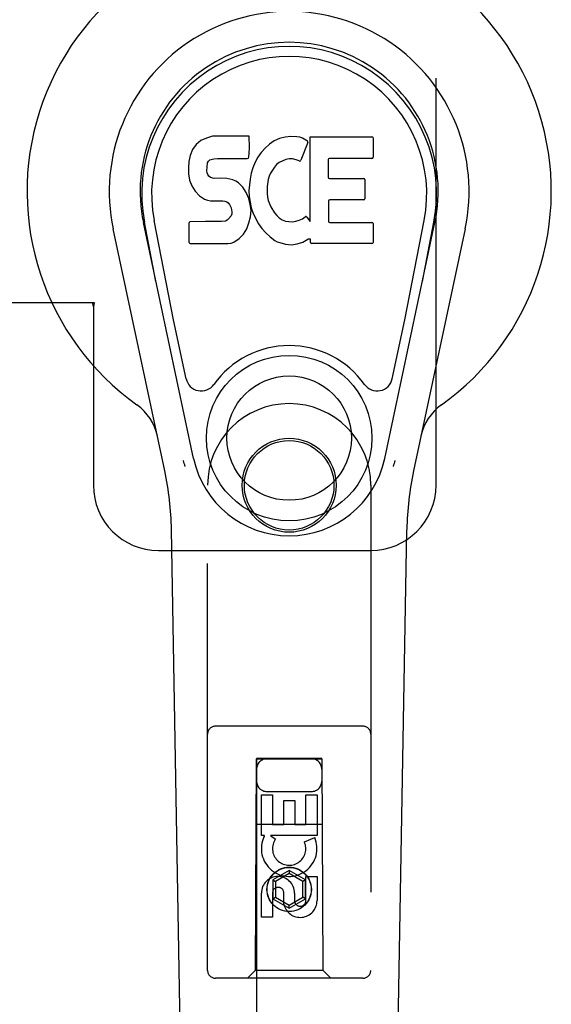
# Model space of a CAD drawing. Header units: inches. Extents: x 0 to 283, y 0 to 183.
# Tile 41 of 116: x 103.46 to 105.49, y 90.8 to 94.57. Entities that reach past the tile are written whole.
import ezdxf

# ---------------------------------------------------------------- set-up
doc = ezdxf.new("R2010")
doc.units = ezdxf.units.IN
doc.header["$LTSCALE"] = 15.583333
doc.header["$MEASUREMENT"] = 0
doc.linetypes.add('HIDDEN', pattern=[0.2, 0.1, -0.1])
doc.layers.add('RIGHTHAND_DOOR_ASSEMBLY', color=7, linetype='CONTINUOUS')

msp = doc.modelspace()

# ---------------------------------------------------------------- linework, layer by layer
at = {"layer": 'RIGHTHAND_DOOR_ASSEMBLY', "color": 8, "linetype": 'HIDDEN'}
for p, q in [((105.0503, 92.7868), (105.0503, 95.0368)), ((103.4199, 93.4868), (103.7408, 93.4868)), ((103.7334, 93.4868), (103.7378, 93.47)), ((103.7408, 93.4868), (103.7378, 93.47)), ((103.7378, 93.47), (103.7378, 92.7868)), ((104.1753, 90.9293), (104.1753, 92.7868)), ((104.8003, 92.7868), (104.8003, 90.9293)), ((103.9878, 92.5368), (104.8003, 92.5368)), ((104.7703, 91.8643), (104.2053, 91.8643)), ((104.3613, 91.7393), (104.3578, 90.9293)), ((104.3613, 91.7393), (104.6143, 91.7393)), ((104.6128, 91.7411), (104.3628, 91.7411)), ((104.3628, 91.7411), (104.3628, 57.7393)), ((104.6128, 91.7379), (104.3628, 91.7379)), ((104.6128, 57.7393), (104.6128, 91.7411)), ((104.6178, 90.9293), (104.6143, 91.7393)), ((104.4028, 91.6143), (104.5728, 91.6143)), ((104.3812, 91.6015), (104.4237, 91.6015)), ((104.3812, 91.4453), (104.3812, 91.6015)), ((104.4237, 91.6015), (104.4237, 91.488)), ((104.4671, 91.5802), (104.5096, 91.5802)), ((104.4671, 91.488), (104.4671, 91.5802)), ((104.5096, 91.5802), (104.5096, 91.488)), ((104.552, 91.6015), (104.5944, 91.6015)), ((104.552, 91.488), (104.552, 91.6015)), ((104.5944, 91.6015), (104.5944, 91.4453)), ((104.3602, 91.4893), (104.6154, 91.4893)), ((104.4237, 91.488), (104.4671, 91.488)), ((104.5096, 91.488), (104.552, 91.488)), ((104.3935, 91.4453), (104.3812, 91.4453)), ((104.3917, 91.4418), (104.3935, 91.4453)), ((104.5944, 91.4453), (104.4168, 91.4453)), ((104.4168, 91.4453), (104.4354, 91.4323)), ((104.5463, 91.421), (104.5855, 91.4379)), ((104.4878, 91.3118), (104.4253, 91.2757)), ((104.5503, 91.2757), (104.4878, 91.3118)), ((104.4878, 91.3118), (104.4878, 91.3003)), ((104.4253, 91.2757), (104.4353, 91.27)), ((104.4253, 91.2757), (104.4253, 91.2036)), ((104.4878, 91.3003), (104.4353, 91.27)), ((104.5403, 91.27), (104.4878, 91.3003)), ((104.5503, 91.2757), (104.5403, 91.27)), ((104.5503, 91.2036), (104.5503, 91.2757)), ((104.552, 91.2891), (104.5944, 91.2891)), ((104.552, 91.1967), (104.552, 91.2891)), ((104.5944, 91.2891), (104.5944, 91.1967)), ((104.4353, 91.27), (104.4353, 91.2093)), ((104.5403, 91.2093), (104.5403, 91.27)), ((104.3812, 91.1328), (104.3812, 91.2252)), ((104.4237, 91.2252), (104.4237, 91.1328)), ((104.4253, 91.2036), (104.4353, 91.2093)), ((104.4253, 91.2036), (104.4878, 91.1675)), ((104.4353, 91.2093), (104.4878, 91.179)), ((104.4672, 91.1829), (104.4672, 91.2291)), ((104.4878, 91.179), (104.5403, 91.2093)), ((104.4878, 91.1675), (104.5503, 91.2036)), ((104.5081, 91.2252), (104.5081, 91.1967)), ((104.5503, 91.2036), (104.5403, 91.2093)), ((104.4878, 91.1675), (104.4878, 91.179)), ((104.4237, 91.1328), (104.3812, 91.1328)), ((104.7703, 90.8993), (104.2053, 90.8993)), ((104.3578, 90.9293), (104.3278, 90.8993)), ((104.6178, 90.9293), (104.3578, 90.9293)), ((104.6178, 90.9293), (104.6478, 90.8993))]:
    msp.add_line(p, q, dxfattribs=at)
at = {"layer": 'RIGHTHAND_DOOR_ASSEMBLY', "color": 7, "linetype": 'Continuous'}
for p, q in [((104.1401, 94.0997), (104.1316, 94.0917)), ((104.1497, 94.1062), (104.1401, 94.0997)), ((104.1713, 94.1159), (104.1497, 94.1062)), ((104.1947, 94.1233), (104.1713, 94.1159)), ((104.3343, 94.1233), (104.1947, 94.1233)), ((104.336, 94.0804), (104.3343, 94.1233)), ((104.4302, 94.1059), (104.412, 94.0929)), ((104.4506, 94.1147), (104.4302, 94.1059)), ((104.4724, 94.1196), (104.4506, 94.1147)), ((104.4945, 94.1218), (104.4724, 94.1196)), ((104.5171, 94.1214), (104.4945, 94.1218)), ((104.5282, 94.1197), (104.5171, 94.1214)), ((104.5387, 94.1163), (104.5282, 94.1197)), ((104.5588, 94.0991), (104.5326, 94.0309)), ((104.5574, 94.1042), (104.5387, 94.1163)), ((104.5676, 93.7961), (104.5676, 94.1212)), ((104.5676, 94.1212), (104.8044, 94.1212)), ((104.8089, 94.1167), (104.8089, 94.0424)), ((104.1179, 94.072), (104.1086, 94.0495)), ((104.1316, 94.0917), (104.1179, 94.072)), ((104.3351, 94.0567), (104.336, 94.0804)), ((104.381, 94.0609), (104.368, 94.0428)), ((104.3956, 94.0776), (104.381, 94.0609)), ((104.412, 94.0929), (104.3956, 94.0776)), ((104.1035, 94.0261), (104.1017, 94.0025)), ((104.1086, 94.0495), (104.1035, 94.0261)), ((104.1754, 94.0208), (104.1786, 94.0275)), ((104.1786, 94.0275), (104.1844, 94.0324)), ((104.1844, 94.0324), (104.1987, 94.0368)), ((104.1987, 94.0368), (104.2136, 94.038)), ((104.2136, 94.038), (104.3265, 94.038)), ((104.3265, 94.038), (104.3321, 94.0385)), ((104.3321, 94.0385), (104.3339, 94.0438)), ((104.3339, 94.0438), (104.3351, 94.0567)), ((104.3572, 94.0232), (104.3487, 94.0026)), ((104.368, 94.0428), (104.3572, 94.0232)), ((104.4749, 94.0334), (104.45, 94.0228)), ((104.4877, 94.0367), (104.4749, 94.0334)), ((104.501, 94.0365), (104.4877, 94.0367)), ((104.5142, 94.0333), (104.501, 94.0365)), ((104.5266, 94.0284), (104.5142, 94.0333)), ((104.6377, 94.0334), (104.6377, 93.966)), ((104.8044, 94.0379), (104.6421, 94.0379)), ((104.1017, 94.0025), (104.1025, 93.9786)), ((104.1728, 93.9908), (104.1734, 94.0058)), ((104.1734, 93.9832), (104.1728, 93.9908)), ((104.1734, 94.0058), (104.1754, 94.0208)), ((104.3487, 94.0026), (104.3426, 93.9812)), ((104.431, 94.005), (104.4168, 93.9818)), ((104.4392, 94.0153), (104.431, 94.005)), ((104.45, 94.0228), (104.4392, 94.0153)), ((104.1025, 93.9786), (104.1064, 93.9551)), ((104.1064, 93.9551), (104.1147, 93.9328)), ((104.1757, 93.9761), (104.1734, 93.9832)), ((104.1802, 93.9701), (104.1757, 93.9761)), ((104.1864, 93.9656), (104.1802, 93.9701)), ((104.2008, 93.9616), (104.1864, 93.9656)), ((104.2249, 93.9624), (104.2008, 93.9616)), ((104.2488, 93.9612), (104.2249, 93.9624)), ((104.2723, 93.9561), (104.2488, 93.9612)), ((104.2832, 93.9512), (104.2723, 93.9561)), ((104.2931, 93.9444), (104.2832, 93.9512)), ((104.3385, 93.9593), (104.3339, 93.9149)), ((104.3426, 93.9812), (104.3385, 93.9593)), ((104.4072, 93.9573), (104.404, 93.9306)), ((104.411, 93.97), (104.4072, 93.9573)), ((104.4168, 93.9818), (104.411, 93.97)), ((104.6421, 93.9615), (104.7734, 93.9615)), ((104.7779, 93.957), (104.7779, 93.8839)), ((104.1147, 93.9328), (104.1275, 93.9126)), ((104.1275, 93.9126), (104.1439, 93.8953)), ((104.3103, 93.9275), (104.2931, 93.9444)), ((104.3234, 93.9075), (104.3103, 93.9275)), ((104.3339, 93.9149), (104.3347, 93.8927)), ((104.404, 93.9306), (104.4033, 93.9036)), ((104.1439, 93.8953), (104.1637, 93.8822)), ((104.1637, 93.8822), (104.1749, 93.878)), ((104.1749, 93.878), (104.1866, 93.876)), ((104.1866, 93.876), (104.2341, 93.8755)), ((104.2341, 93.8755), (104.2416, 93.8748)), ((104.2416, 93.8748), (104.2486, 93.8724)), ((104.2486, 93.8724), (104.2546, 93.8678)), ((104.3328, 93.8853), (104.3234, 93.9075)), ((104.339, 93.8622), (104.3328, 93.8853)), ((104.3347, 93.8927), (104.3379, 93.8706)), ((104.4033, 93.9036), (104.4046, 93.8904)), ((104.4046, 93.8904), (104.4077, 93.8776)), ((104.4077, 93.8776), (104.4179, 93.8528)), ((104.6389, 93.8749), (104.6389, 93.7974)), ((104.7734, 93.8794), (104.6434, 93.8794)), ((104.2546, 93.8678), (104.2596, 93.8619)), ((104.2596, 93.8619), (104.2661, 93.8484)), ((104.2661, 93.8484), (104.2685, 93.8332)), ((104.3379, 93.8706), (104.3425, 93.8487)), ((104.3416, 93.8383), (104.339, 93.8622)), ((104.3399, 93.8144), (104.3416, 93.8383)), ((104.3425, 93.8487), (104.3495, 93.8276)), ((104.4179, 93.8528), (104.4312, 93.8296)), ((104.0452, 93.4197), (103.9706, 93.8009)), ((104.2288, 93.7968), (104.1679, 93.7965)), ((104.244, 93.798), (104.2288, 93.7968)), ((104.2504, 93.8014), (104.244, 93.798)), ((104.2559, 93.8067), (104.2504, 93.8014)), ((104.2652, 93.8188), (104.2559, 93.8067)), ((104.2678, 93.8256), (104.2652, 93.8188)), ((104.2685, 93.8332), (104.2678, 93.8256)), ((104.3337, 93.7912), (104.3399, 93.8144)), ((104.3495, 93.8276), (104.3708, 93.7883)), ((104.4312, 93.8296), (104.4399, 93.8196)), ((104.4399, 93.8196), (104.45, 93.8107)), ((104.45, 93.8107), (104.4612, 93.8034)), ((104.4612, 93.8034), (104.4735, 93.7985)), ((104.4735, 93.7985), (104.4868, 93.7962)), ((104.5001, 93.7957), (104.5133, 93.7976)), ((104.5133, 93.7976), (104.5261, 93.8017)), ((104.5261, 93.8017), (104.5382, 93.8072)), ((104.5382, 93.8072), (104.5493, 93.8146)), ((104.5557, 93.8136), (104.5676, 93.7961)), ((104.9304, 93.4197), (105.005, 93.8009)), ((104.0113, 92.8423), (103.814, 93.7682)), ((104.122, 92.8894), (103.9295, 93.7929)), ((103.9777, 93.5665), (103.9334, 93.7937)), ((104.1042, 93.7166), (104.1042, 93.7915)), ((104.1679, 93.7965), (104.1087, 93.796)), ((104.3197, 93.7581), (104.3251, 93.7688)), ((104.3251, 93.7688), (104.3337, 93.7912)), ((104.3708, 93.7883), (104.3834, 93.7699)), ((104.3834, 93.7699), (104.3981, 93.7533)), ((104.4868, 93.7962), (104.5001, 93.7957)), ((104.6434, 93.7929), (104.805, 93.7929)), ((104.8095, 93.7884), (104.8095, 93.7163)), ((104.8536, 92.8894), (105.0461, 93.7929)), ((105.1617, 93.7682), (104.9643, 92.8423)), ((104.9979, 93.5665), (105.0423, 93.7937)), ((104.2762, 93.7174), (104.296, 93.7313)), ((104.296, 93.7313), (104.313, 93.7481)), ((104.313, 93.7481), (104.3197, 93.7581)), ((104.3981, 93.7533), (104.4146, 93.7383)), ((104.4146, 93.7383), (104.4323, 93.7245)), ((104.4323, 93.7245), (104.442, 93.7194)), ((104.5397, 93.7175), (104.5587, 93.7291)), ((104.5587, 93.7291), (104.5589, 93.7292)), ((104.5694, 93.7292), (104.5589, 93.7292)), ((104.5694, 93.7163), (104.5694, 93.7292)), ((104.109, 93.7118), (104.253, 93.7118)), ((104.253, 93.7118), (104.265, 93.7134)), ((104.265, 93.7134), (104.2762, 93.7174)), ((104.442, 93.7194), (104.4525, 93.7158)), ((104.4525, 93.7158), (104.4743, 93.7102)), ((104.4743, 93.7102), (104.4963, 93.7076)), ((104.4963, 93.7076), (104.5185, 93.7108)), ((104.5185, 93.7108), (104.5397, 93.7175)), ((104.805, 93.7118), (104.5739, 93.7118)), ((104.0932, 93.1946), (104.0452, 93.4197)), ((104.8824, 93.1946), (104.9304, 93.4197)), ((104.1299, 87.2963), (104.037, 92.6167)), ((104.8457, 87.2963), (104.9386, 92.6167))]:
    msp.add_line(p, q, dxfattribs=at)
for points in [[(104.0895, 92.8589), (104.0878, 92.8644), (104.0862, 92.87), (104.0848, 92.8756), (104.0835, 92.8812)], [(104.8921, 92.8812), (104.8908, 92.8756), (104.8894, 92.87), (104.8878, 92.8644), (104.8861, 92.8589)]]:
    msp.add_lwpolyline(points, dxfattribs=at)
for radius in [0.3169, 0.2382]:
    msp.add_circle((104.4878, 92.9673), radius, dxfattribs=at)
at = {"layer": 'RIGHTHAND_DOOR_ASSEMBLY', "color": 8, "linetype": 'HIDDEN'}
for centre, radius in [((104.4878, 92.7868), 0.18), ((104.4878, 92.7868), 0.1715), ((104.4878, 91.2393), 0.085), ((104.4878, 91.2393), 0.0845)]:
    msp.add_circle(centre, radius, dxfattribs=at)
at = {"layer": 'RIGHTHAND_DOOR_ASSEMBLY', "color": 7, "linetype": 'Continuous'}
for centre, radius, start, end in [((104.4878, 93.9118), 1.0039, 305.5066, 234.4934), ((104.4878, 93.9118), 0.689, 347.9703, 192.0297), ((104.4878, 93.9118), 0.5709, 347.9703, 192.0297), ((104.4878, 93.902), 0.5269, 348.9402, 191.0594), ((104.5546, 94.1007), 0.00448, 339.0016, 51.8729), ((104.8044, 94.1167), 0.00448, 0, 90), ((104.5284, 94.0325), 0.00448, 246.1578, 339.0016), ((104.6421, 94.0334), 0.00448, 90, 180), ((104.8044, 94.0424), 0.00448, 270, 360), ((104.6421, 93.966), 0.00448, 180, 270), ((104.7734, 93.957), 0.00448, 0, 90), ((104.6434, 93.8749), 0.00448, 90, 180), ((104.7734, 93.8839), 0.00448, 270, 360), ((104.552, 93.8111), 0.00448, 34.0893, 127.3444), ((104.6434, 93.7974), 0.00448, 180, 270), ((104.1087, 93.7915), 0.00448, 90, 180.0119), ((104.805, 93.7884), 0.00448, 0, 90), ((104.109, 93.7166), 0.00483, 180, 270), ((104.5739, 93.7163), 0.00448, 180, 270), ((104.805, 93.7163), 0.00448, 270, 360), ((104.4878, 92.9673), 0.3543, 35.4237, 144.5763), ((104.1509, 93.2069), 0.0591, 192.0297, 324.5763), ((104.8247, 93.2069), 0.0591, 215.4237, 347.9703), ((103.7904, 92.9343), 0.1969, 12.0297, 54.4934), ((105.1852, 92.9343), 0.1969, 125.5066, 167.9703), ((104.4878, 92.9673), 0.374, 192.0297, 347.9703), ((102.8561, 92.5961), 1.1811, 1, 12.0297), ((106.1195, 92.5961), 1.1811, 167.9703, 179)]:
    msp.add_arc(centre, radius, start, end, dxfattribs=at)
at = {"layer": 'RIGHTHAND_DOOR_ASSEMBLY', "color": 8, "linetype": 'HIDDEN'}
for centre, radius, start, end in [((104.4878, 92.7868), 0.3125, 0, 180), ((103.9878, 92.7868), 0.25, 180, 270), ((104.8003, 92.7868), 0.25, 270, 360), ((104.2053, 91.8343), 0.03, 90, 180), ((104.7703, 91.8343), 0.03, 0, 90), ((104.4028, 91.6993), 0.04, 90, 180), ((104.5728, 91.6993), 0.04, 0, 90), ((104.4028, 91.6543), 0.04, 180, 270), ((104.5728, 91.6543), 0.04, 270, 360), ((104.4877, 91.3956), 0.1065, 154.2636, 23.4027), ((104.4877, 91.3956), 0.0639, 144.8895, 23.4026), ((104.4447, 91.2252), 0.0635, 0, 180), ((104.4456, 91.2252), 0.0219, 10.307, 180), ((104.5301, 91.1966), 0.0644, 192.2995, 0.0775), ((104.5301, 91.1967), 0.0219, 179.9011, 360), ((104.2053, 90.9293), 0.03, 180, 270), ((104.7703, 90.9293), 0.03, 270, 360)]:
    msp.add_arc(centre, radius, start, end, dxfattribs=at)
at = {"layer": 'RIGHTHAND_DOOR_ASSEMBLY', "color": 7, "linetype": 'Continuous'}
msp.add_ellipse((104.4878, 93.902), major_axis=(0, 0.565), ratio=0.999848, start_param=-1.76365, end_param=1.76365, dxfattribs=at)

doc.saveas('drawing.dxf')
